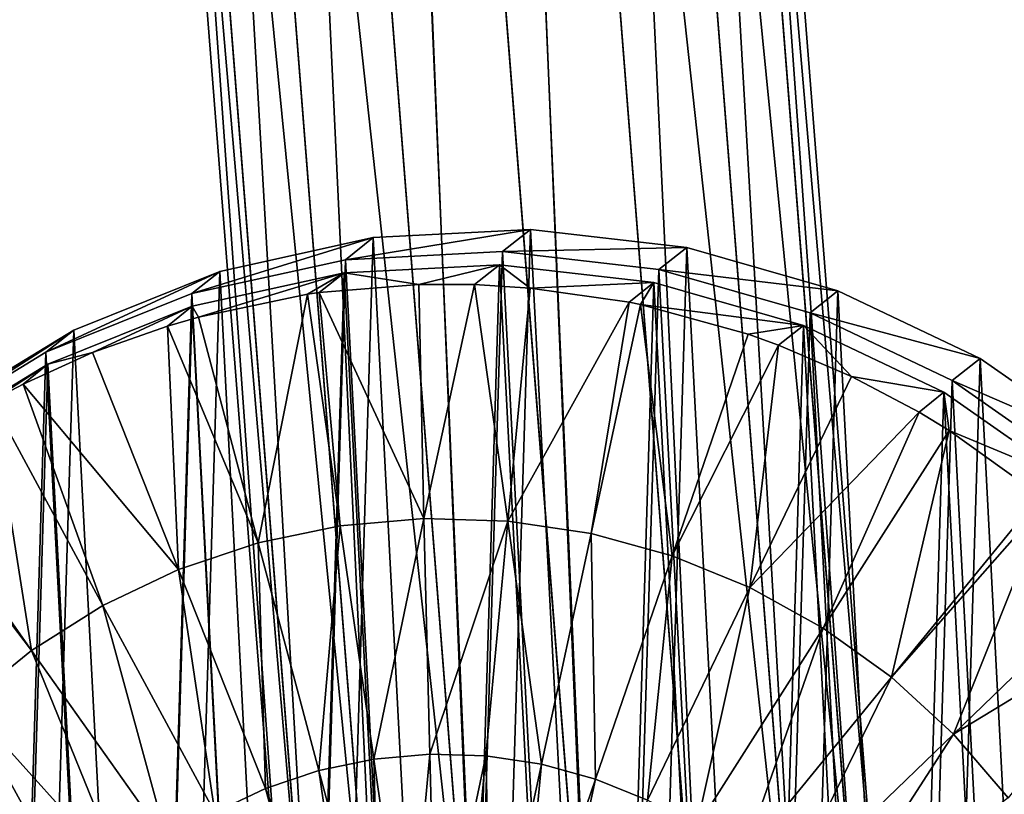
# Model space of a CAD drawing. Header units: millimetres. Extents: x 64 to 3333, y 103 to 3347.
# Tile 160 of 256: x 1846.5 to 1854.76, y 200.17 to 206.67. Entities that reach past the tile are written whole.
import ezdxf

# ---------------------------------------------------------------- set-up
doc = ezdxf.new("R2010")
doc.units = ezdxf.units.MM
doc.header["$LTSCALE"] = 25.4
doc.layers.get('0').update_dxf_attribs({"true_color": 0xff5454})

# ---------------------------------------------------------------- blocks, each defined once
blk = doc.blocks.new('SPIDER-6785-9743.STL')
at = {"color": 0}
mesh = blk.add_polyface(dxfattribs=at)
corners = [(1850.3612, 197.303, 1395.7882), (1849.2051, 224.218, 1394.1561), (1848.2539, 224.1105, 1393.9686), (1851.3159, 197.3652, 1395.978)]
mesh.append_faces([[corners[k] for k in face] for face in [(0, 1, 2), (1, 0, 3)]], dxfattribs={"vtx0": -1, "color": 0})
mesh = blk.add_polyface(dxfattribs=at)
corners = [(1851.3159, 197.3652, 1395.978), (1850.1614, 224.2605, 1393.9686), (1849.2051, 224.218, 1394.1561), (1852.2687, 197.4529, 1395.7882)]
mesh.append_faces([[corners[k] for k in face] for face in [(0, 1, 2), (1, 0, 3)]], dxfattribs={"vtx0": -1, "color": 0})
mesh = blk.add_polyface(dxfattribs=at)
corners = [(1853.0743, 197.553, 1395.2476), (1850.9772, 224.2314, 1393.4346), (1850.1614, 224.2605, 1393.9686)]
mesh.append_faces([[corners[k] for k in face] for face in [(0, 1, 2)]], dxfattribs={"color": 0})
mesh = blk.add_polyface(dxfattribs=at)
corners = [(1853.0743, 197.553, 1395.2476), (1850.1614, 224.2605, 1393.9686), (1852.2687, 197.4529, 1395.7882)]
mesh.append_faces([[corners[k] for k in face] for face in [(0, 1, 2)]], dxfattribs={"color": 0})
mesh = blk.add_polyface(dxfattribs=at)
corners = [(1850.9772, 224.2314, 1393.4346), (1853.6104, 197.6501, 1394.4384), (1851.5284, 224.1352, 1392.6354)]
mesh.append_faces([[corners[k] for k in face] for face in [(0, 1, 2)]], dxfattribs={"color": 0})
mesh = blk.add_polyface(dxfattribs=at)
corners = [(1850.9772, 224.2314, 1393.4346), (1853.0743, 197.553, 1395.2476), (1853.6104, 197.6501, 1394.4384)]
mesh.append_faces([[corners[k] for k in face] for face in [(0, 1, 2)]], dxfattribs={"color": 0})
mesh = blk.add_polyface(dxfattribs=at)
corners = [(1850.3612, 197.303, 1395.7882), (1848.2539, 224.1105, 1393.9686), (1847.4525, 223.9543, 1393.4346)]
mesh.append_faces([[corners[k] for k in face] for face in [(0, 1, 2)]], dxfattribs={"color": 0})
mesh = blk.add_polyface(dxfattribs=at)
corners = [(1853.795, 197.7294, 1393.4838), (1851.5284, 224.1352, 1392.6354), (1853.6104, 197.6501, 1394.4384), (1851.731, 223.9865, 1391.6927)]
mesh.append_faces([[corners[k] for k in face] for face in [(0, 1, 2), (1, 0, 3)]], dxfattribs={"vtx0": -1, "color": 0})
mesh = blk.add_polyface(dxfattribs=at)
corners = [(1847.4525, 223.9543, 1393.4346), (1846.9232, 223.7732, 1392.6354), (1849.5497, 197.2759, 1395.2476)]
mesh.append_faces([[corners[k] for k in face] for face in [(0, 1, 2)]], dxfattribs={"color": 0})
mesh = blk.add_polyface(dxfattribs=at)
corners = [(1850.3612, 197.303, 1395.7882), (1847.4525, 223.9543, 1393.4346), (1849.5497, 197.2759, 1395.2476)]
mesh.append_faces([[corners[k] for k in face] for face in [(0, 1, 2)]], dxfattribs={"color": 0})
mesh = blk.add_polyface(dxfattribs=at)
corners = [(1853.6002, 197.7789, 1392.5293), (1851.731, 223.9865, 1391.6927), (1853.795, 197.7294, 1393.4838), (1851.5541, 223.8081, 1390.7499)]
mesh.append_faces([[corners[k] for k in face] for face in [(0, 1, 2), (1, 0, 3)]], dxfattribs={"vtx0": -1, "color": 0})
mesh = blk.add_polyface(dxfattribs=at)
corners = [(1846.9232, 223.7732, 1392.6354), (1848.8104, 197.3375, 1393.4838), (1849.0051, 197.288, 1394.4384), (1846.7463, 223.5947, 1391.6927)]
mesh.append_faces([[corners[k] for k in face] for face in [(0, 1, 2), (1, 0, 3)]], dxfattribs={"vtx0": -1, "color": 0})
mesh = blk.add_polyface(dxfattribs=at)
corners = [(1846.9232, 223.7732, 1392.6354), (1849.0051, 197.288, 1394.4384), (1849.5497, 197.2759, 1395.2476)]
mesh.append_faces([[corners[k] for k in face] for face in [(0, 1, 2)]], dxfattribs={"color": 0})
mesh = blk.add_polyface(dxfattribs=at)
corners = [(1851.5541, 223.8081, 1390.7499), (1853.0557, 197.791, 1391.7201), (1851.0248, 223.6269, 1389.9507)]
mesh.append_faces([[corners[k] for k in face] for face in [(0, 1, 2)]], dxfattribs={"color": 0})
mesh = blk.add_polyface(dxfattribs=at)
corners = [(1851.5541, 223.8081, 1390.7499), (1853.6002, 197.7789, 1392.5293), (1853.0557, 197.791, 1391.7201)]
mesh.append_faces([[corners[k] for k in face] for face in [(0, 1, 2)]], dxfattribs={"color": 0})
mesh = blk.add_polyface(dxfattribs=at)
corners = [(1852.2443, 197.7639, 1391.1793), (1850.2235, 223.4707, 1389.4166), (1851.0248, 223.6269, 1389.9507)]
mesh.append_faces([[corners[k] for k in face] for face in [(0, 1, 2)]], dxfattribs={"color": 0})
mesh = blk.add_polyface(dxfattribs=at)
corners = [(1853.0557, 197.791, 1391.7201), (1852.2443, 197.7639, 1391.1793), (1851.0248, 223.6269, 1389.9507)]
mesh.append_faces([[corners[k] for k in face] for face in [(0, 1, 2)]], dxfattribs={"color": 0})
mesh = blk.add_polyface(dxfattribs=at)
corners = [(1846.7463, 223.5947, 1391.6927), (1848.995, 197.4169, 1392.5293), (1848.8104, 197.3375, 1393.4838), (1846.949, 223.4461, 1390.7499)]
mesh.append_faces([[corners[k] for k in face] for face in [(0, 1, 2), (1, 0, 3)]], dxfattribs={"vtx0": -1, "color": 0})
mesh = blk.add_polyface(dxfattribs=at)
corners = [(1846.949, 223.4461, 1390.7499), (1847.5001, 223.3499, 1389.9507), (1848.995, 197.4169, 1392.5293)]
mesh.append_faces([[corners[k] for k in face] for face in [(0, 1, 2)]], dxfattribs={"color": 0})
mesh = blk.add_polyface(dxfattribs=at)
corners = [(1850.2235, 223.4707, 1389.4166), (1851.2894, 197.7017, 1390.9895), (1849.2722, 223.3632, 1389.2291), (1852.2443, 197.7639, 1391.1793)]
mesh.append_faces([[corners[k] for k in face] for face in [(0, 1, 2), (1, 0, 3)]], dxfattribs={"vtx0": -1, "color": 0})
mesh = blk.add_polyface(dxfattribs=at)
corners = [(1849.2722, 223.3632, 1389.2291), (1850.3367, 197.614, 1391.1793), (1848.3159, 223.3208, 1389.4166), (1851.2894, 197.7017, 1390.9895)]
mesh.append_faces([[corners[k] for k in face] for face in [(0, 1, 2), (1, 0, 3)]], dxfattribs={"vtx0": -1, "color": 0})
mesh = blk.add_polyface(dxfattribs=at)
corners = [(1847.5001, 223.3499, 1389.9507), (1849.531, 197.5139, 1391.7201), (1848.995, 197.4169, 1392.5293)]
mesh.append_faces([[corners[k] for k in face] for face in [(0, 1, 2)]], dxfattribs={"color": 0})
mesh = blk.add_polyface(dxfattribs=at)
corners = [(1849.531, 197.5139, 1391.7201), (1847.5001, 223.3499, 1389.9507), (1848.3159, 223.3208, 1389.4166)]
mesh.append_faces([[corners[k] for k in face] for face in [(0, 1, 2)]], dxfattribs={"color": 0})
mesh = blk.add_polyface(dxfattribs=at)
corners = [(1850.3367, 197.614, 1391.1793), (1849.531, 197.5139, 1391.7201), (1848.3159, 223.3208, 1389.4166)]
mesh.append_faces([[corners[k] for k in face] for face in [(0, 1, 2)]], dxfattribs={"color": 0})
mesh = blk.add_polyface(dxfattribs=at)
corners = [(1842.7319, 195.1938, 1399.9352), (1842.5947, 197.8232, 1399.8778), (1842.5544, 196.5029, 1399.9098), (1842.8518, 199.1186, 1399.8401), (1843.1224, 193.9317, 1399.9531), (1843.3186, 200.354, 1399.7976), (1843.7152, 192.7509, 1399.9634), (1843.9824, 201.4955, 1399.7516), (1844.4941, 191.6837, 1399.9655), (1844.8251, 202.512, 1399.7032), (1845.4381, 190.7592, 1399.9595), (1845.8236, 203.3759, 1399.6539), (1846.5211, 190.0025, 1399.9454), (1846.9508, 204.0634, 1399.605), (1847.7139, 189.4344, 1399.924), (1848.1759, 204.556, 1399.5577), (1848.9836, 189.0703, 1399.8953), (1849.4655, 204.8401, 1399.5134), (1850.2959, 188.9202, 1399.8605), (1850.7844, 204.9081, 1399.4733), (1851.6149, 188.9881, 1399.8203), (1852.0967, 204.7579, 1399.4385), (1852.9044, 189.2723, 1399.776), (1853.3665, 204.3938, 1399.4098), (1854.1295, 189.7648, 1399.7288), (1854.5592, 203.8257, 1399.3882), (1855.2567, 190.4524, 1399.6798), (1855.6422, 203.0691, 1399.3743), (1856.2552, 191.3163, 1399.6305), (1856.5861, 202.1445, 1399.3682), (1857.0979, 192.3328, 1399.5822), (1857.3651, 201.0773, 1399.3704), (1857.7617, 193.4743, 1399.5361), (1857.9579, 199.8966, 1399.3806), (1858.2285, 194.7097, 1399.4937), (1858.3484, 198.6344, 1399.3986), (1858.4856, 196.0051, 1399.4559), (1858.5259, 197.3254, 1399.424)]
mesh.append_faces([[corners[k] for k in face] for face in [(0, 1, 2), (35, 36, 37)]], dxfattribs={"vtx0": -1, "color": 0})
mesh.append_faces([[corners[k] for k in face] for face in [(1, 0, 3), (3, 4, 5), (5, 6, 7), (7, 8, 9), (9, 10, 11), (11, 12, 13), (13, 14, 15), (15, 16, 17), (17, 18, 19), (19, 20, 21), (21, 22, 23), (23, 24, 25), (25, 26, 27), (27, 28, 29), (29, 30, 31), (31, 32, 33), (33, 34, 35)]], dxfattribs={"vtx0": -1, "vtx1": -1, "color": 0})
mesh.append_faces([[corners[k] for k in face] for face in [(3, 0, 4), (5, 4, 6), (7, 6, 8), (9, 8, 10), (11, 10, 12), (13, 12, 14), (15, 14, 16), (17, 16, 18), (19, 18, 20), (21, 20, 22), (23, 22, 24), (25, 24, 26), (27, 26, 28), (29, 28, 30), (31, 30, 32), (33, 32, 34), (35, 34, 36)]], dxfattribs={"vtx0": -1, "vtx2": -1, "color": 0})
mesh = blk.add_polyface(dxfattribs=at)
corners = [(1847.9423, 204.3696, 1391.5632), (1849.4655, 204.8401, 1399.5134), (1849.2319, 204.6537, 1391.519), (1848.1759, 204.556, 1399.5577)]
mesh.append_faces([[corners[k] for k in face] for face in [(0, 1, 2), (1, 0, 3)]], dxfattribs={"vtx0": -1, "color": 0})
mesh = blk.add_polyface(dxfattribs=at)
corners = [(1849.2319, 204.6537, 1391.519), (1850.7844, 204.9081, 1399.4733), (1850.5508, 204.7216, 1391.4789), (1849.4655, 204.8401, 1399.5134)]
mesh.append_faces([[corners[k] for k in face] for face in [(0, 1, 2), (1, 0, 3)]], dxfattribs={"vtx0": -1, "color": 0})
mesh = blk.add_polyface(dxfattribs=at)
corners = [(1850.5508, 204.7216, 1391.4789), (1852.0967, 204.7579, 1399.4385), (1851.863, 204.5715, 1391.444), (1850.7844, 204.9081, 1399.4733)]
mesh.append_faces([[corners[k] for k in face] for face in [(0, 1, 2), (1, 0, 3)]], dxfattribs={"vtx0": -1, "color": 0})
mesh = blk.add_polyface(dxfattribs=at)
corners = [(1851.863, 204.5715, 1391.444), (1853.3665, 204.3938, 1399.4098), (1853.1328, 204.2074, 1391.4154), (1852.0967, 204.7579, 1399.4385)]
mesh.append_faces([[corners[k] for k in face] for face in [(0, 1, 2), (1, 0, 3)]], dxfattribs={"vtx0": -1, "color": 0})
mesh = blk.add_polyface(dxfattribs=at)
corners = [(1842.3612, 197.6367, 1391.8834), (1842.4983, 195.0074, 1391.9407), (1842.3208, 196.3164, 1391.9154), (1842.6183, 198.9322, 1391.8457), (1842.8888, 193.7453, 1391.9587), (1843.0851, 200.1675, 1391.8032), (1843.4816, 192.5645, 1391.969), (1843.7488, 201.309, 1391.7572), (1844.2606, 191.4973, 1391.9711), (1844.5914, 202.3256, 1391.7089), (1845.2045, 190.5727, 1391.9651), (1845.59, 203.1894, 1391.6595), (1846.2876, 189.8161, 1391.951), (1846.7172, 203.877, 1391.6106), (1847.4802, 189.248, 1391.9294), (1847.9423, 204.3696, 1391.5632), (1848.7501, 188.8839, 1391.9009), (1849.2319, 204.6537, 1391.519), (1850.0624, 188.7337, 1391.8661), (1850.5508, 204.7216, 1391.4789), (1851.3812, 188.8017, 1391.8259), (1851.863, 204.5715, 1391.444), (1852.6708, 189.0858, 1391.7816), (1853.1328, 204.2074, 1391.4154), (1853.896, 189.5784, 1391.7344), (1854.3256, 203.6393, 1391.3938), (1855.0232, 190.266, 1391.6853), (1855.4087, 202.8826, 1391.3798), (1856.0217, 191.1298, 1391.636), (1856.3525, 201.9581, 1391.3738), (1856.8644, 192.1463, 1391.5876), (1857.1315, 200.8909, 1391.376), (1857.5281, 193.2879, 1391.5416), (1857.7244, 199.7101, 1391.3861), (1857.9949, 194.5232, 1391.4993), (1858.1149, 198.448, 1391.4042), (1858.252, 195.8187, 1391.4615), (1858.2924, 197.1389, 1391.4296)]
mesh.append_faces([[corners[k] for k in face] for face in [(0, 1, 2), (36, 35, 37)]], dxfattribs={"vtx0": -1, "color": 0})
mesh.append_faces([[corners[k] for k in face] for face in [(1, 3, 4), (4, 5, 6), (6, 7, 8), (8, 9, 10), (10, 11, 12), (12, 13, 14), (14, 15, 16), (16, 17, 18), (18, 19, 20), (20, 21, 22), (22, 23, 24), (24, 25, 26), (26, 27, 28), (28, 29, 30), (30, 31, 32), (32, 33, 34), (34, 35, 36)]], dxfattribs={"vtx0": -1, "vtx1": -1, "color": 0})
mesh.append_faces([[corners[k] for k in face] for face in [(1, 0, 3), (4, 3, 5), (6, 5, 7), (8, 7, 9), (10, 9, 11), (12, 11, 13), (14, 13, 15), (16, 15, 17), (18, 17, 19), (20, 19, 21), (22, 21, 23), (24, 23, 25), (26, 25, 27), (28, 27, 29), (30, 29, 31), (32, 31, 33), (34, 33, 35)]], dxfattribs={"vtx0": -1, "vtx2": -1, "color": 0})
mesh = blk.add_polyface(dxfattribs=at)
corners = [(1842.5626, 195.0074, 1391.1014), (1842.427, 197.6069, 1391.0448), (1842.3871, 196.3016, 1391.0764), (1842.6812, 198.8876, 1391.0074), (1842.9486, 193.7596, 1391.1193), (1843.1426, 200.1089, 1390.9655), (1843.5347, 192.5923, 1391.1294), (1843.7988, 201.2375, 1390.92), (1844.3048, 191.5372, 1391.1315), (1844.632, 202.2425, 1390.8722), (1845.238, 190.6232, 1391.1255), (1845.6191, 203.0965, 1390.8235), (1846.3088, 189.8751, 1391.1117), (1846.7335, 203.7763, 1390.775), (1847.4879, 189.3134, 1391.0903), (1847.9447, 204.2633, 1390.7283), (1848.7433, 188.9535, 1391.062), (1849.2197, 204.5442, 1390.6844), (1850.0406, 188.8051, 1391.0276), (1850.5236, 204.6113, 1390.6448), (1851.3446, 188.8722, 1390.9879), (1851.8209, 204.4629, 1390.6104), (1852.6195, 189.1531, 1390.9441), (1853.0763, 204.1029, 1390.5822), (1853.8307, 189.6401, 1390.8973), (1854.2555, 203.5413, 1390.5608), (1854.9452, 190.3199, 1390.849), (1855.3263, 202.7932, 1390.5469), (1855.9324, 191.1739, 1390.8002), (1856.2594, 201.8792, 1390.541), (1856.7654, 192.1789, 1390.7524), (1857.0295, 200.8241, 1390.5431), (1857.4216, 193.3074, 1390.7069), (1857.6156, 199.6567, 1390.5532), (1857.8832, 194.5287, 1390.6649), (1858.0017, 198.4089, 1390.571), (1858.1373, 195.8095, 1390.6277), (1858.1771, 197.1148, 1390.5961)]
mesh.append_faces([[corners[k] for k in face] for face in [(0, 1, 2), (35, 36, 37)]], dxfattribs={"vtx0": -1, "color": 0})
mesh.append_faces([[corners[k] for k in face] for face in [(1, 0, 3), (3, 4, 5), (5, 6, 7), (7, 8, 9), (9, 10, 11), (11, 12, 13), (13, 14, 15), (15, 16, 17), (17, 18, 19), (19, 20, 21), (21, 22, 23), (23, 24, 25), (25, 26, 27), (27, 28, 29), (29, 30, 31), (31, 32, 33), (33, 34, 35)]], dxfattribs={"vtx0": -1, "vtx1": -1, "color": 0})
mesh.append_faces([[corners[k] for k in face] for face in [(3, 0, 4), (5, 4, 6), (7, 6, 8), (9, 8, 10), (11, 10, 12), (13, 12, 14), (15, 14, 16), (17, 16, 18), (19, 18, 20), (21, 20, 22), (23, 22, 24), (25, 24, 26), (27, 26, 28), (29, 28, 30), (31, 30, 32), (33, 32, 34), (35, 34, 36)]], dxfattribs={"vtx0": -1, "vtx2": -1, "color": 0})
mesh = blk.add_polyface(dxfattribs=at)
corners = [(1849.2197, 204.5442, 1390.6844), (1850.5236, 204.6113, 1390.6448), (1849.8467, 204.4457, 1383.5247)]
mesh.append_faces([[corners[k] for k in face] for face in [(0, 1, 2)]], dxfattribs={"color": 0})
mesh = blk.add_polyface(dxfattribs=at)
corners = [(1850.5236, 204.6113, 1390.6448), (1850.3152, 204.4449, 1383.511), (1849.8467, 204.4457, 1383.5247)]
mesh.append_faces([[corners[k] for k in face] for face in [(0, 1, 2)]], dxfattribs={"color": 0})
mesh = blk.add_polyface(dxfattribs=at)
corners = [(1850.5236, 204.6113, 1390.6448), (1850.7828, 204.4164, 1383.4979), (1850.3152, 204.4449, 1383.511)]
mesh.append_faces([[corners[k] for k in face] for face in [(0, 1, 2)]], dxfattribs={"color": 0})
mesh = blk.add_polyface(dxfattribs=at)
corners = [(1850.5236, 204.6113, 1390.6448), (1851.8209, 204.4629, 1390.6104), (1850.7828, 204.4164, 1383.4979)]
mesh.append_faces([[corners[k] for k in face] for face in [(0, 1, 2)]], dxfattribs={"color": 0})
mesh = blk.add_polyface(dxfattribs=at)
corners = [(1846.7172, 203.877, 1391.6106), (1848.1759, 204.556, 1399.5577), (1847.9423, 204.3696, 1391.5632), (1846.9508, 204.0634, 1399.605)]
mesh.append_faces([[corners[k] for k in face] for face in [(0, 1, 2), (1, 0, 3)]], dxfattribs={"vtx0": -1, "color": 0})
mesh = blk.add_polyface(dxfattribs=at)
corners = [(1847.9447, 204.2633, 1390.7283), (1849.2197, 204.5442, 1390.6844), (1847.9968, 204.1725, 1383.5851)]
mesh.append_faces([[corners[k] for k in face] for face in [(0, 1, 2)]], dxfattribs={"color": 0})
mesh = blk.add_polyface(dxfattribs=at)
corners = [(1849.2197, 204.5442, 1390.6844), (1848.9136, 204.364, 1383.5538), (1847.9968, 204.1725, 1383.5851)]
mesh.append_faces([[corners[k] for k in face] for face in [(0, 1, 2)]], dxfattribs={"color": 0})
mesh = blk.add_polyface(dxfattribs=at)
corners = [(1849.2197, 204.5442, 1390.6844), (1849.0112, 204.3778, 1383.5507), (1848.9136, 204.364, 1383.5538)]
mesh.append_faces([[corners[k] for k in face] for face in [(0, 1, 2)]], dxfattribs={"color": 0})
mesh = blk.add_polyface(dxfattribs=at)
corners = [(1849.2197, 204.5442, 1390.6844), (1849.8467, 204.4457, 1383.5247), (1849.0112, 204.3778, 1383.5507)]
mesh.append_faces([[corners[k] for k in face] for face in [(0, 1, 2)]], dxfattribs={"color": 0})
mesh = blk.add_polyface(dxfattribs=at)
corners = [(1849.8909, 202.4822, 1383.1628), (1849.0112, 204.3778, 1383.5507), (1849.8467, 204.4457, 1383.5247)]
mesh.append_faces([[corners[k] for k in face] for face in [(0, 1, 2)]], dxfattribs={"color": 0})
mesh = blk.add_polyface(dxfattribs=at)
corners = [(1850.3152, 204.4449, 1383.511), (1849.8909, 202.4822, 1383.1628), (1849.8467, 204.4457, 1383.5247)]
mesh.append_faces([[corners[k] for k in face] for face in [(0, 1, 2)]], dxfattribs={"color": 0})
mesh = blk.add_polyface(dxfattribs=at)
corners = [(1850.5957, 202.4602, 1383.1427), (1849.8909, 202.4822, 1383.1628), (1850.3152, 204.4449, 1383.511)]
mesh.append_faces([[corners[k] for k in face] for face in [(0, 1, 2)]], dxfattribs={"color": 0})
mesh = blk.add_polyface(dxfattribs=at)
corners = [(1850.7828, 204.4164, 1383.4979), (1850.5957, 202.4602, 1383.1427), (1850.3152, 204.4449, 1383.511)]
mesh.append_faces([[corners[k] for k in face] for face in [(0, 1, 2)]], dxfattribs={"color": 0})
mesh = blk.add_polyface(dxfattribs=at)
corners = [(1851.8209, 204.4629, 1390.6104), (1851.6125, 204.2965, 1383.4766), (1850.7828, 204.4164, 1383.4979)]
mesh.append_faces([[corners[k] for k in face] for face in [(0, 1, 2)]], dxfattribs={"color": 0})
mesh = blk.add_polyface(dxfattribs=at)
corners = [(1851.8209, 204.4629, 1390.6104), (1851.7092, 204.2766, 1383.4741), (1851.6125, 204.2965, 1383.4766)]
mesh.append_faces([[corners[k] for k in face] for face in [(0, 1, 2)]], dxfattribs={"color": 0})
mesh = blk.add_polyface(dxfattribs=at)
corners = [(1851.8209, 204.4629, 1390.6104), (1853.0763, 204.1029, 1390.5822), (1851.7092, 204.2766, 1383.4741)]
mesh.append_faces([[corners[k] for k in face] for face in [(0, 1, 2)]], dxfattribs={"color": 0})
mesh = blk.add_polyface(dxfattribs=at)
corners = [(1848.9136, 204.364, 1383.5538), (1848.4984, 202.2766, 1383.2083), (1847.9968, 204.1725, 1383.5851), (1849.1885, 202.4207, 1383.1848)]
mesh.append_faces([[corners[k] for k in face] for face in [(0, 1, 2), (1, 0, 3)]], dxfattribs={"vtx0": -1, "color": 0})
mesh = blk.add_polyface(dxfattribs=at)
corners = [(1849.1885, 202.4207, 1383.1848), (1848.9136, 204.364, 1383.5538), (1849.0112, 204.3778, 1383.5507)]
mesh.append_faces([[corners[k] for k in face] for face in [(0, 1, 2)]], dxfattribs={"color": 0})
mesh = blk.add_polyface(dxfattribs=at)
corners = [(1849.8909, 202.4822, 1383.1628), (1849.1885, 202.4207, 1383.1848), (1849.0112, 204.3778, 1383.5507)]
mesh.append_faces([[corners[k] for k in face] for face in [(0, 1, 2)]], dxfattribs={"color": 0})
mesh = blk.add_polyface(dxfattribs=at)
corners = [(1851.6125, 204.2965, 1383.4766), (1850.5957, 202.4602, 1383.1427), (1850.7828, 204.4164, 1383.4979)]
mesh.append_faces([[corners[k] for k in face] for face in [(0, 1, 2)]], dxfattribs={"color": 0})
mesh = blk.add_polyface(dxfattribs=at)
corners = [(1853.1328, 204.2074, 1391.4154), (1854.5592, 203.8257, 1399.3882), (1854.3256, 203.6393, 1391.3938), (1853.3665, 204.3938, 1399.4098)]
mesh.append_faces([[corners[k] for k in face] for face in [(0, 1, 2), (1, 0, 3)]], dxfattribs={"vtx0": -1, "color": 0})
mesh = blk.add_polyface(dxfattribs=at)
corners = [(1846.7335, 203.7763, 1390.775), (1847.9447, 204.2633, 1390.7283), (1847.1091, 203.8738, 1383.6179)]
mesh.append_faces([[corners[k] for k in face] for face in [(0, 1, 2)]], dxfattribs={"color": 0})
mesh = blk.add_polyface(dxfattribs=at)
corners = [(1847.9447, 204.2633, 1390.7283), (1847.7363, 204.0969, 1383.5945), (1847.1091, 203.8738, 1383.6179)]
mesh.append_faces([[corners[k] for k in face] for face in [(0, 1, 2)]], dxfattribs={"color": 0})
mesh = blk.add_polyface(dxfattribs=at)
corners = [(1847.9447, 204.2633, 1390.7283), (1847.9968, 204.1725, 1383.5851), (1847.7363, 204.0969, 1383.5945)]
mesh.append_faces([[corners[k] for k in face] for face in [(0, 1, 2)]], dxfattribs={"color": 0})
mesh = blk.add_polyface(dxfattribs=at)
corners = [(1851.6125, 204.2965, 1383.4766), (1851.293, 202.355, 1383.1249), (1850.5957, 202.4602, 1383.1427)]
mesh.append_faces([[corners[k] for k in face] for face in [(0, 1, 2)]], dxfattribs={"color": 0})
mesh = blk.add_polyface(dxfattribs=at)
corners = [(1851.7092, 204.2766, 1383.4741), (1851.293, 202.355, 1383.1249), (1851.6125, 204.2965, 1383.4766)]
mesh.append_faces([[corners[k] for k in face] for face in [(0, 1, 2)]], dxfattribs={"color": 0})
mesh = blk.add_polyface(dxfattribs=at)
corners = [(1851.7092, 204.2766, 1383.4741), (1851.973, 202.168, 1383.1094), (1851.293, 202.355, 1383.1249), (1852.6125, 204.0282, 1383.4536)]
mesh.append_faces([[corners[k] for k in face] for face in [(0, 1, 2), (1, 0, 3)]], dxfattribs={"vtx0": -1, "color": 0})
mesh = blk.add_polyface(dxfattribs=at)
corners = [(1853.0763, 204.1029, 1390.5822), (1852.6125, 204.0282, 1383.4536), (1851.7092, 204.2766, 1383.4741)]
mesh.append_faces([[corners[k] for k in face] for face in [(0, 1, 2)]], dxfattribs={"color": 0})
mesh = blk.add_polyface(dxfattribs=at)
corners = [(1847.8302, 202.0518, 1383.233), (1847.1091, 203.8738, 1383.6179), (1847.7363, 204.0969, 1383.5945)]
mesh.append_faces([[corners[k] for k in face] for face in [(0, 1, 2)]], dxfattribs={"color": 0})
mesh = blk.add_polyface(dxfattribs=at)
corners = [(1848.4984, 202.2766, 1383.2083), (1847.7363, 204.0969, 1383.5945), (1847.9968, 204.1725, 1383.5851)]
mesh.append_faces([[corners[k] for k in face] for face in [(0, 1, 2)]], dxfattribs={"color": 0})
mesh = blk.add_polyface(dxfattribs=at)
corners = [(1848.4984, 202.2766, 1383.2083), (1847.8302, 202.0518, 1383.233), (1847.7363, 204.0969, 1383.5945)]
mesh.append_faces([[corners[k] for k in face] for face in [(0, 1, 2)]], dxfattribs={"color": 0})
mesh = blk.add_polyface(dxfattribs=at)
corners = [(1853.0763, 204.1029, 1390.5822), (1852.8679, 203.9365, 1383.4482), (1852.6125, 204.0282, 1383.4536)]
mesh.append_faces([[corners[k] for k in face] for face in [(0, 1, 2)]], dxfattribs={"color": 0})
mesh = blk.add_polyface(dxfattribs=at)
corners = [(1853.0763, 204.1029, 1390.5822), (1853.4802, 203.6748, 1383.4365), (1852.8679, 203.9365, 1383.4482)]
mesh.append_faces([[corners[k] for k in face] for face in [(0, 1, 2)]], dxfattribs={"color": 0})
mesh = blk.add_polyface(dxfattribs=at)
corners = [(1853.0763, 204.1029, 1390.5822), (1854.2555, 203.5413, 1390.5608), (1853.4802, 203.6748, 1383.4365)]
mesh.append_faces([[corners[k] for k in face] for face in [(0, 1, 2)]], dxfattribs={"color": 0})
mesh = blk.add_polyface(dxfattribs=at)
corners = [(1845.59, 203.1894, 1391.6595), (1846.9508, 204.0634, 1399.605), (1846.7172, 203.877, 1391.6106), (1845.8236, 203.3759, 1399.6539)]
mesh.append_faces([[corners[k] for k in face] for face in [(0, 1, 2), (1, 0, 3)]], dxfattribs={"vtx0": -1, "color": 0})
mesh = blk.add_polyface(dxfattribs=at)
corners = [(1852.8679, 203.9365, 1383.4482), (1851.973, 202.168, 1383.1094), (1852.6125, 204.0282, 1383.4536)]
mesh.append_faces([[corners[k] for k in face] for face in [(0, 1, 2)]], dxfattribs={"color": 0})
mesh = blk.add_polyface(dxfattribs=at)
corners = [(1852.8679, 203.9365, 1383.4482), (1852.6262, 201.9019, 1383.0964), (1851.973, 202.168, 1383.1094)]
mesh.append_faces([[corners[k] for k in face] for face in [(0, 1, 2)]], dxfattribs={"color": 0})
mesh = blk.add_polyface(dxfattribs=at)
corners = [(1853.4802, 203.6748, 1383.4365), (1852.6262, 201.9019, 1383.0964), (1852.8679, 203.9365, 1383.4482)]
mesh.append_faces([[corners[k] for k in face] for face in [(0, 1, 2)]], dxfattribs={"color": 0})
mesh = blk.add_polyface(dxfattribs=at)
corners = [(1847.8302, 202.0518, 1383.233), (1846.5251, 203.6099, 1383.6412), (1847.1091, 203.8738, 1383.6179)]
mesh.append_faces([[corners[k] for k in face] for face in [(0, 1, 2)]], dxfattribs={"color": 0})
mesh = blk.add_polyface(dxfattribs=at)
corners = [(1846.7335, 203.7763, 1390.775), (1847.1091, 203.8738, 1383.6179), (1846.5251, 203.6099, 1383.6412)]
mesh.append_faces([[corners[k] for k in face] for face in [(0, 1, 2)]], dxfattribs={"color": 0})
mesh = blk.add_polyface(dxfattribs=at)
corners = [(1846.7335, 203.7763, 1390.775), (1846.2632, 203.4723, 1383.6521), (1845.4707, 202.9734, 1383.6869)]
mesh.append_faces([[corners[k] for k in face] for face in [(0, 1, 2)]], dxfattribs={"color": 0})
mesh = blk.add_polyface(dxfattribs=at)
corners = [(1845.6191, 203.0965, 1390.8235), (1846.7335, 203.7763, 1390.775), (1845.4707, 202.9734, 1383.6869)]
mesh.append_faces([[corners[k] for k in face] for face in [(0, 1, 2)]], dxfattribs={"color": 0})
mesh = blk.add_polyface(dxfattribs=at)
corners = [(1846.7335, 203.7763, 1390.775), (1846.5251, 203.6099, 1383.6412), (1846.2632, 203.4723, 1383.6521)]
mesh.append_faces([[corners[k] for k in face] for face in [(0, 1, 2)]], dxfattribs={"color": 0})
mesh = blk.add_polyface(dxfattribs=at)
corners = [(1854.3256, 203.6393, 1391.3938), (1855.6422, 203.0691, 1399.3743), (1855.4087, 202.8826, 1391.3798), (1854.5592, 203.8257, 1399.3882)]
mesh.append_faces([[corners[k] for k in face] for face in [(0, 1, 2), (1, 0, 3)]], dxfattribs={"vtx0": -1, "color": 0})
mesh = blk.add_polyface(dxfattribs=at)
corners = [(1847.1934, 201.7495, 1383.2588), (1846.2632, 203.4723, 1383.6521), (1846.5251, 203.6099, 1383.6412)]
mesh.append_faces([[corners[k] for k in face] for face in [(0, 1, 2)]], dxfattribs={"color": 0})
mesh = blk.add_polyface(dxfattribs=at)
corners = [(1847.8302, 202.0518, 1383.233), (1847.1934, 201.7495, 1383.2588), (1846.5251, 203.6099, 1383.6412)]
mesh.append_faces([[corners[k] for k in face] for face in [(0, 1, 2)]], dxfattribs={"color": 0})
mesh = blk.add_polyface(dxfattribs=at)
corners = [(1854.047, 203.3749, 1383.4269), (1852.6262, 201.9019, 1383.0964), (1853.4802, 203.6748, 1383.4365)]
mesh.append_faces([[corners[k] for k in face] for face in [(0, 1, 2)]], dxfattribs={"color": 0})
mesh = blk.add_polyface(dxfattribs=at)
corners = [(1854.2555, 203.5413, 1390.5608), (1854.047, 203.3749, 1383.4269), (1853.4802, 203.6748, 1383.4365)]
mesh.append_faces([[corners[k] for k in face] for face in [(0, 1, 2)]], dxfattribs={"color": 0})
mesh = blk.add_polyface(dxfattribs=at)
corners = [(1854.2555, 203.5413, 1390.5608), (1854.3, 203.2212, 1383.4231), (1854.047, 203.3749, 1383.4269)]
mesh.append_faces([[corners[k] for k in face] for face in [(0, 1, 2)]], dxfattribs={"color": 0})
mesh = blk.add_polyface(dxfattribs=at)
corners = [(1854.2555, 203.5413, 1390.5608), (1855.3263, 202.7932, 1390.5469), (1854.3, 203.2212, 1383.4231)]
mesh.append_faces([[corners[k] for k in face] for face in [(0, 1, 2)]], dxfattribs={"color": 0})
mesh = blk.add_polyface(dxfattribs=at)
corners = [(1846.2632, 203.4723, 1383.6521), (1846.5968, 201.374, 1383.2849), (1845.4707, 202.9734, 1383.6869), (1847.1934, 201.7495, 1383.2588)]
mesh.append_faces([[corners[k] for k in face] for face in [(0, 1, 2), (1, 0, 3)]], dxfattribs={"vtx0": -1, "color": 0})
mesh = blk.add_polyface(dxfattribs=at)
corners = [(1854.047, 203.3749, 1383.4269), (1853.2434, 201.5604, 1383.0864), (1852.6262, 201.9019, 1383.0964)]
mesh.append_faces([[corners[k] for k in face] for face in [(0, 1, 2)]], dxfattribs={"color": 0})
mesh = blk.add_polyface(dxfattribs=at)
corners = [(1854.3, 203.2212, 1383.4231), (1853.2434, 201.5604, 1383.0864), (1854.047, 203.3749, 1383.4269)]
mesh.append_faces([[corners[k] for k in face] for face in [(0, 1, 2)]], dxfattribs={"color": 0})
mesh = blk.add_polyface(dxfattribs=at)
corners = [(1854.3, 203.2212, 1383.4231), (1853.8159, 201.1484, 1383.0792), (1853.2434, 201.5604, 1383.0864), (1855.0607, 202.6738, 1383.4136)]
mesh.append_faces([[corners[k] for k in face] for face in [(0, 1, 2), (1, 0, 3)]], dxfattribs={"vtx0": -1, "color": 0})
mesh = blk.add_polyface(dxfattribs=at)
corners = [(1855.3263, 202.7932, 1390.5469), (1855.0607, 202.6738, 1383.4136), (1854.3, 203.2212, 1383.4231)]
mesh.append_faces([[corners[k] for k in face] for face in [(0, 1, 2)]], dxfattribs={"color": 0})
mesh = blk.add_polyface(dxfattribs=at)
corners = [(1846.5968, 201.374, 1383.2849), (1845.4108, 202.9301, 1383.6896), (1845.4707, 202.9734, 1383.6869)]
mesh.append_faces([[corners[k] for k in face] for face in [(0, 1, 2)]], dxfattribs={"color": 0})
mesh = blk.add_polyface(dxfattribs=at)
corners = [(1845.4108, 202.9301, 1383.6896), (1846.0488, 200.9305, 1383.3113), (1844.7428, 202.3843, 1383.7218), (1846.5968, 201.374, 1383.2849)]
mesh.append_faces([[corners[k] for k in face] for face in [(0, 1, 2), (1, 0, 3)]], dxfattribs={"vtx0": -1, "color": 0})
mesh = blk.add_polyface(dxfattribs=at)
corners = [(1855.1178, 202.6268, 1383.4131), (1853.8159, 201.1484, 1383.0792), (1855.0607, 202.6738, 1383.4136)]
mesh.append_faces([[corners[k] for k in face] for face in [(0, 1, 2)]], dxfattribs={"color": 0})
mesh = blk.add_polyface(dxfattribs=at)
corners = [(1855.1178, 202.6268, 1383.4131), (1854.3357, 200.6716, 1383.0752), (1853.8159, 201.1484, 1383.0792), (1855.7511, 202.0404, 1383.4082)]
mesh.append_faces([[corners[k] for k in face] for face in [(0, 1, 2), (1, 0, 3)]], dxfattribs={"vtx0": -1, "color": 0})
mesh = blk.add_polyface(dxfattribs=at)
corners = [(1849.8909, 202.4822, 1383.1628), (1849.469, 200.4619, 1382.9155), (1849.1885, 202.4207, 1383.1848), (1849.9386, 200.5031, 1382.9009)]
mesh.append_faces([[corners[k] for k in face] for face in [(0, 1, 2), (1, 0, 3)]], dxfattribs={"vtx0": -1, "color": 0})
mesh = blk.add_polyface(dxfattribs=at)
corners = [(1850.5957, 202.4602, 1383.1427), (1849.9386, 200.5031, 1382.9009), (1849.8909, 202.4822, 1383.1628), (1850.4098, 200.4883, 1382.8875)]
mesh.append_faces([[corners[k] for k in face] for face in [(0, 1, 2), (1, 0, 3)]], dxfattribs={"vtx0": -1, "color": 0})
mesh = blk.add_polyface(dxfattribs=at)
corners = [(1850.5957, 202.4602, 1383.1427), (1850.876, 200.418, 1382.8754), (1850.4098, 200.4883, 1382.8875), (1851.293, 202.355, 1383.1249)]
mesh.append_faces([[corners[k] for k in face] for face in [(0, 1, 2), (1, 0, 3)]], dxfattribs={"vtx0": -1, "color": 0})
mesh = blk.add_polyface(dxfattribs=at)
corners = [(1849.1885, 202.4207, 1383.1848), (1849.0076, 200.3656, 1382.9313), (1848.4984, 202.2766, 1383.2083), (1849.469, 200.4619, 1382.9155)]
mesh.append_faces([[corners[k] for k in face] for face in [(0, 1, 2), (1, 0, 3)]], dxfattribs={"vtx0": -1, "color": 0})
mesh = blk.add_polyface(dxfattribs=at)
corners = [(1848.4984, 202.2766, 1383.2083), (1848.5609, 200.2153, 1382.9478), (1847.8302, 202.0518, 1383.233), (1849.0076, 200.3656, 1382.9313)]
mesh.append_faces([[corners[k] for k in face] for face in [(0, 1, 2), (1, 0, 3)]], dxfattribs={"vtx0": -1, "color": 0})
mesh = blk.add_polyface(dxfattribs=at)
corners = [(1851.293, 202.355, 1383.1249), (1851.3306, 200.293, 1382.865), (1850.876, 200.418, 1382.8754), (1851.973, 202.168, 1383.1094)]
mesh.append_faces([[corners[k] for k in face] for face in [(0, 1, 2), (1, 0, 3)]], dxfattribs={"vtx0": -1, "color": 0})
mesh = blk.add_polyface(dxfattribs=at)
corners = [(1851.973, 202.168, 1383.1094), (1851.7673, 200.1151, 1382.8564), (1851.3306, 200.293, 1382.865), (1852.6262, 201.9019, 1383.0964)]
mesh.append_faces([[corners[k] for k in face] for face in [(0, 1, 2), (1, 0, 3)]], dxfattribs={"vtx0": -1, "color": 0})
mesh = blk.add_polyface(dxfattribs=at)
corners = [(1847.8302, 202.0518, 1383.233), (1848.1351, 200.0132, 1382.965), (1847.1934, 201.7495, 1383.2588), (1848.5609, 200.2153, 1382.9478)]
mesh.append_faces([[corners[k] for k in face] for face in [(0, 1, 2), (1, 0, 3)]], dxfattribs={"vtx0": -1, "color": 0})
mesh = blk.add_polyface(dxfattribs=at)
corners = [(1856.051, 201.7128, 1383.4071), (1854.3357, 200.6716, 1383.0752), (1855.7511, 202.0404, 1383.4082)]
mesh.append_faces([[corners[k] for k in face] for face in [(0, 1, 2)]], dxfattribs={"color": 0})
mesh = blk.add_polyface(dxfattribs=at)
corners = [(1852.6262, 201.9019, 1383.0964), (1852.1799, 199.8868, 1382.8497), (1851.7673, 200.1151, 1382.8564), (1853.2434, 201.5604, 1383.0864)]
mesh.append_faces([[corners[k] for k in face] for face in [(0, 1, 2), (1, 0, 3)]], dxfattribs={"vtx0": -1, "color": 0})
mesh = blk.add_polyface(dxfattribs=at)
corners = [(1847.1934, 201.7495, 1383.2588), (1847.7362, 199.7621, 1382.9824), (1846.5968, 201.374, 1383.2849), (1848.1351, 200.0132, 1382.965)]
mesh.append_faces([[corners[k] for k in face] for face in [(0, 1, 2), (1, 0, 3)]], dxfattribs={"vtx0": -1, "color": 0})
mesh = blk.add_polyface(dxfattribs=at)
corners = [(1856.051, 201.7128, 1383.4071), (1854.7955, 200.1366, 1383.0742), (1854.3357, 200.6716, 1383.0752)]
mesh.append_faces([[corners[k] for k in face] for face in [(0, 1, 2)]], dxfattribs={"color": 0})
mesh = blk.add_polyface(dxfattribs=at)
corners = [(1853.2434, 201.5604, 1383.0864), (1852.5627, 199.6113, 1382.845), (1852.1799, 199.8868, 1382.8497), (1853.8159, 201.1484, 1383.0792)]
mesh.append_faces([[corners[k] for k in face] for face in [(0, 1, 2), (1, 0, 3)]], dxfattribs={"vtx0": -1, "color": 0})
mesh = blk.add_polyface(dxfattribs=at)
corners = [(1846.5968, 201.374, 1383.2849), (1847.3699, 199.4656, 1383.0001), (1846.0488, 200.9305, 1383.3113), (1847.7362, 199.7621, 1382.9824)]
mesh.append_faces([[corners[k] for k in face] for face in [(0, 1, 2), (1, 0, 3)]], dxfattribs={"vtx0": -1, "color": 0})
mesh = blk.add_polyface(dxfattribs=at)
corners = [(1853.8159, 201.1484, 1383.0792), (1852.9103, 199.2925, 1382.8423), (1852.5627, 199.6113, 1382.845), (1854.3357, 200.6716, 1383.0752)]
mesh.append_faces([[corners[k] for k in face] for face in [(0, 1, 2), (1, 0, 3)]], dxfattribs={"vtx0": -1, "color": 0})
mesh = blk.add_polyface(dxfattribs=at)
corners = [(1846.0488, 200.9305, 1383.3113), (1847.0413, 199.1279, 1383.0176), (1845.5573, 200.4252, 1383.3374), (1847.3699, 199.4656, 1383.0001)]
mesh.append_faces([[corners[k] for k in face] for face in [(0, 1, 2), (1, 0, 3)]], dxfattribs={"vtx0": -1, "color": 0})
mesh = blk.add_polyface(dxfattribs=at)
corners = [(1854.3357, 200.6716, 1383.0752), (1853.2177, 198.9349, 1382.8416), (1852.9103, 199.2925, 1382.8423), (1854.7955, 200.1366, 1383.0742)]
mesh.append_faces([[corners[k] for k in face] for face in [(0, 1, 2), (1, 0, 3)]], dxfattribs={"vtx0": -1, "color": 0})
mesh = blk.add_polyface(dxfattribs=at)
corners = [(1849.469, 200.4619, 1382.9155), (1849.5232, 198.4444, 1382.7545), (1849.0076, 200.3656, 1382.9313), (1849.7544, 198.4927, 1382.7467)]
mesh.append_faces([[corners[k] for k in face] for face in [(0, 1, 2), (1, 0, 3)]], dxfattribs={"vtx0": -1, "color": 0})
mesh = blk.add_polyface(dxfattribs=at)
corners = [(1849.9386, 200.5031, 1382.9009), (1849.7544, 198.4927, 1382.7467), (1849.469, 200.4619, 1382.9155), (1849.9896, 198.5133, 1382.7394)]
mesh.append_faces([[corners[k] for k in face] for face in [(0, 1, 2), (1, 0, 3)]], dxfattribs={"vtx0": -1, "color": 0})
mesh = blk.add_polyface(dxfattribs=at)
corners = [(1850.4098, 200.4883, 1382.8875), (1849.9896, 198.5133, 1382.7394), (1849.9386, 200.5031, 1382.9009), (1850.2257, 198.5059, 1382.7325)]
mesh.append_faces([[corners[k] for k in face] for face in [(0, 1, 2), (1, 0, 3)]], dxfattribs={"vtx0": -1, "color": 0})
mesh = blk.add_polyface(dxfattribs=at)
corners = [(1850.4098, 200.4883, 1382.8875), (1850.4592, 198.4706, 1382.7266), (1850.2257, 198.5059, 1382.7325), (1850.876, 200.418, 1382.8754)]
mesh.append_faces([[corners[k] for k in face] for face in [(0, 1, 2), (1, 0, 3)]], dxfattribs={"vtx0": -1, "color": 0})
mesh = blk.add_polyface(dxfattribs=at)
corners = [(1845.5573, 200.4252, 1383.3374), (1846.7549, 198.7535, 1383.0347), (1845.1288, 199.8654, 1383.363), (1847.0413, 199.1279, 1383.0176)]
mesh.append_faces([[corners[k] for k in face] for face in [(0, 1, 2), (1, 0, 3)]], dxfattribs={"vtx0": -1, "color": 0})
mesh = blk.add_polyface(dxfattribs=at)
corners = [(1850.876, 200.418, 1382.8754), (1850.687, 198.408, 1382.7214), (1850.4592, 198.4706, 1382.7266), (1851.3306, 200.293, 1382.865)]
mesh.append_faces([[corners[k] for k in face] for face in [(0, 1, 2), (1, 0, 3)]], dxfattribs={"vtx0": -1, "color": 0})
mesh = blk.add_polyface(dxfattribs=at)
corners = [(1849.0076, 200.3656, 1382.9313), (1849.2994, 198.3691, 1382.7628), (1848.5609, 200.2153, 1382.9478), (1849.5232, 198.4444, 1382.7545)]
mesh.append_faces([[corners[k] for k in face] for face in [(0, 1, 2), (1, 0, 3)]], dxfattribs={"vtx0": -1, "color": 0})
mesh = blk.add_polyface(dxfattribs=at)
corners = [(1851.3306, 200.293, 1382.865), (1850.9058, 198.3189, 1382.717), (1850.687, 198.408, 1382.7214), (1851.7673, 200.1151, 1382.8564)]
mesh.append_faces([[corners[k] for k in face] for face in [(0, 1, 2), (1, 0, 3)]], dxfattribs={"vtx0": -1, "color": 0})
mesh = blk.add_polyface(dxfattribs=at)
corners = [(1848.5609, 200.2153, 1382.9478), (1849.0861, 198.2678, 1382.7715), (1848.1351, 200.0132, 1382.965), (1849.2994, 198.3691, 1382.7628)]
mesh.append_faces([[corners[k] for k in face] for face in [(0, 1, 2), (1, 0, 3)]], dxfattribs={"vtx0": -1, "color": 0})

msp = doc.modelspace()

# ---------------------------------------------------------------- block references
at = {"color": 250, "true_color": 0x262626}
msp.add_blockref('SPIDER-6785-9743.STL', (0, 0), dxfattribs=at)

doc.saveas('drawing.dxf')
